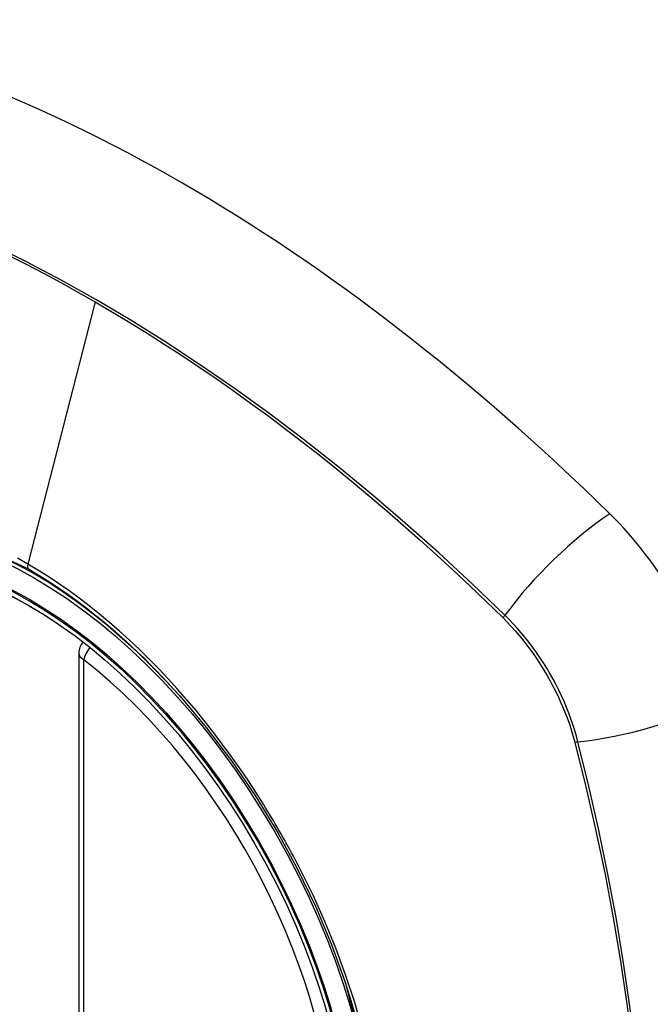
# Model space of a CAD drawing. Header units: inches. Extents: x 378.5 to 447.1, y 142.6 to 213.3.
# Tile 91 of 112: x 393.103 to 393.55, y 197.071 to 197.769. Entities that reach past the tile are written whole.
import ezdxf

# ---------------------------------------------------------------- set-up
doc = ezdxf.new("R2010")
doc.units = ezdxf.units.IN
doc.header["$MEASUREMENT"] = 0
doc.layers.add('Visible Edges(ANSI)', color=7, linetype='Continuous', lineweight=25)
doc.layers.add('Visible Tangent Edges(ANSI)', color=7, linetype='Continuous', lineweight=25)

msp = doc.modelspace()

# ---------------------------------------------------------------- linework, layer by layer
at = {"layer": 'Visible Edges(ANSI)'}
msp.add_line((393.14476, 197.32033), (393.14476, 196.83566), dxfattribs=at)
at = {"layer": 'Visible Edges(ANSI)', "flags": 128}
msp.add_lwpolyline([(393.21628, 197.28988), (393.23499, 197.2676), (393.25284, 197.24398), (393.26962, 197.21929), (393.28517, 197.1938), (393.29943, 197.16763), (393.31233, 197.14092), (393.32378, 197.11382), (393.33373, 197.08645)], dxfattribs=at)
at = {"layer": 'Visible Edges(ANSI)'}
msp.add_arc((393.15657, 197.32033), 0.01181, 138.76046, 180, dxfattribs=at)
for centre, major_axis, start_param, end_param in [((393.21782, 196.5926), (-0.64961, 1.12515), 5.161526, 5.834048), ((393.11307, 197.09467), (0.15748, -0.27276), 2.363977, 7.060801), ((393.47961, 197.30629), (0.08858, -0.15343), 1.121659, 2.019933)]:
    msp.add_ellipse(centre, major_axis=major_axis, ratio=0.57735, start_param=start_param, end_param=end_param, dxfattribs=at)
msp.add_ellipse((393.10959, 197.09266), major_axis=(-0.15994, 0.27703), ratio=0.57735, dxfattribs=at)
at = {"layer": 'Visible Tangent Edges(ANSI)'}
for p, q in [((393.15636, 197.56902), (393.10847, 197.38334)), ((393.44508, 197.34546), (393.44541, 197.34513)), ((393.14822, 196.83084), (393.14822, 197.31551)), ((393.49614, 197.25725), (393.49626, 197.2568))]:
    msp.add_line(p, q, dxfattribs=at)
at = {"layer": 'Visible Tangent Edges(ANSI)', "flags": 128}
for points in [[(393.44666, 197.34706), (393.42337, 197.36942), (393.39983, 197.39118), (393.37606, 197.41233), (393.3521, 197.43283), (393.32796, 197.45266), (393.30368, 197.47179), (393.27929, 197.4902), (393.25481, 197.50787), (393.23028, 197.52479), (393.20572, 197.54092), (393.18118, 197.55626), (393.15665, 197.57081), (393.13212, 197.58457), (393.10759, 197.59755), (393.08307, 197.60973)], [(393.09514, 197.60187), (393.10739, 197.5957), (393.11964, 197.58933), (393.13188, 197.58275), (393.14412, 197.57599), (393.15636, 197.56902)], [(393.15636, 197.56902), (393.16859, 197.56186), (393.18081, 197.55451), (393.19304, 197.54695), (393.20527, 197.53919), (393.2175, 197.53123), (393.22973, 197.52308), (393.24196, 197.51472), (393.25417, 197.50618), (393.26637, 197.49744), (393.27854, 197.48852), (393.2907, 197.4794), (393.30283, 197.47011), (393.31493, 197.46064), (393.327, 197.45099), (393.33903, 197.44116), (393.35102, 197.43117), (393.36296, 197.421), (393.37486, 197.41068), (393.38671, 197.40019), (393.3985, 197.38954), (393.41024, 197.37874), (393.42191, 197.3678), (393.43346, 197.35676), (393.44508, 197.34546)], [(392.90019, 197.05545), (392.87606, 197.12453), (392.86261, 197.19212), (392.86047, 197.25519), (392.86972, 197.31061), (392.89001, 197.35607), (392.92027, 197.38927), (392.95921, 197.40874), (393.00518, 197.41372), (393.05585, 197.40394), (393.10897, 197.37989)], [(393.10847, 197.38334), (393.10116, 197.38744)], [(393.27009, 197.22173), (393.26442, 197.23035), (393.25862, 197.23887), (393.25268, 197.24727), (393.24661, 197.25554), (393.24043, 197.26368), (393.23415, 197.27167), (393.22776, 197.2795), (393.22127, 197.28716), (393.21471, 197.29465), (393.20805, 197.30195), (393.20132, 197.30909), (393.1945, 197.31604), (393.18761, 197.3228), (393.18065, 197.32938), (393.17361, 197.33575), (393.16652, 197.34193), (393.15936, 197.34791), (393.15215, 197.35368), (393.14491, 197.35922), (393.13764, 197.36453), (393.13035, 197.3696), (393.12305, 197.37443), (393.11575, 197.37901), (393.10847, 197.38334)], [(393.10897, 197.37989), (393.11357, 197.37719), (393.11817, 197.37438), (393.12278, 197.37147), (393.1274, 197.36846), (393.13201, 197.36536), (393.13661, 197.36216), (393.14121, 197.35886), (393.1458, 197.35547), (393.15038, 197.35198), (393.15495, 197.3484), (393.1595, 197.34474), (393.16403, 197.34099), (393.16854, 197.33716), (393.17302, 197.33325), (393.17748, 197.32925), (393.18191, 197.32518), (393.18631, 197.32103), (393.19068, 197.3168), (393.19503, 197.3125), (393.19934, 197.30812), (393.20363, 197.30367), (393.20788, 197.29914), (393.21209, 197.29454), (393.21628, 197.28988)], [(393.44541, 197.34513), (393.4483, 197.3422), (393.45115, 197.33917), (393.45396, 197.33605), (393.45671, 197.33284), (393.45941, 197.32954), (393.46206, 197.32617), (393.46464, 197.32272), (393.46715, 197.3192), (393.4696, 197.31561), (393.47198, 197.31196), (393.47428, 197.30826), (393.4765, 197.3045), (393.47865, 197.30069), (393.4807, 197.29685), (393.48268, 197.29297), (393.48456, 197.28905), (393.48635, 197.28511), (393.48805, 197.28115), (393.48965, 197.27718), (393.49115, 197.27319), (393.49256, 197.2692), (393.49386, 197.26521), (393.49505, 197.26123), (393.49614, 197.25725)], [(393.49844, 197.25737), (393.49736, 197.26142), (393.49618, 197.26549), (393.49488, 197.26957), (393.49347, 197.27365), (393.49195, 197.27773), (393.49033, 197.2818), (393.48861, 197.28585), (393.48679, 197.28988), (393.48487, 197.29389), (393.48286, 197.29786), (393.48076, 197.3018), (393.47857, 197.30569), (393.47629, 197.30953), (393.47394, 197.31332), (393.4715, 197.31705), (393.46899, 197.32071), (393.46641, 197.3243), (393.46376, 197.32782), (393.46104, 197.33126), (393.45827, 197.33461), (393.45544, 197.33787), (393.45256, 197.34103), (393.44963, 197.3441), (393.44666, 197.34706)], [(393.49626, 197.2568), (393.50403, 197.22554), (393.51116, 197.19442), (393.51762, 197.16345), (393.52343, 197.13266), (393.52857, 197.10207), (393.53303, 197.07172), (393.53682, 197.04161)], [(393.53863, 197.0416), (393.53489, 197.07177), (393.53047, 197.1022), (393.52539, 197.13287), (393.51964, 197.16374), (393.51323, 197.1948), (393.50616, 197.22601), (393.49844, 197.25737)], [(393.30162, 197.16712), (393.30041, 197.16945), (393.2992, 197.17177), (393.29798, 197.17409), (393.29675, 197.17641), (393.29551, 197.17872), (393.29426, 197.18103), (393.293, 197.18333), (393.29173, 197.18563), (393.29045, 197.18792), (393.28916, 197.19021), (393.28786, 197.19249), (393.28655, 197.19477), (393.28523, 197.19705), (393.2839, 197.19932), (393.28256, 197.20158), (393.28121, 197.20384), (393.27986, 197.2061), (393.27849, 197.20835), (393.27711, 197.21059), (393.27573, 197.21283), (393.27433, 197.21506), (393.27293, 197.21729), (393.27151, 197.21951), (393.27009, 197.22173)], [(393.34545, 197.05464), (393.34001, 197.07348), (393.33378, 197.0924), (393.32679, 197.11131), (393.31907, 197.13011), (393.31068, 197.14872), (393.30162, 197.16712)], [(393.33372, 197.08647), (393.35145, 197.01797)]]:
    msp.add_lwpolyline(points, dxfattribs=at)
at = {"layer": 'Visible Tangent Edges(ANSI)'}
for centre, major_axis, ratio, start_param, end_param in [((393.11208, 197.0941), (-0.17318, 0.29996), 0.57735, 5.05527, 10.652693), ((393.50519, 197.35124), (-0.08271, -0.08432), 0.354513, 4.18549, 5.093849), ((393.11175, 197.38391), (-0.00246, -0.00426), 0.57735, 5.161112, 6.141288), ((393.45153, 197.34741), (-0.00686, -0.00706), 0.356312, 5.09202, 5.355727), ((393.15657, 197.32033), (-0.01181, 0), 0.57735, 0, 0.785398), ((393.15657, 197.32033), (0.00724, 0.00933), 0.470841, 1.514965, 2.428164), ((393.11203, 197.09407), (0.15059, -0.26083), 0.57735, 5.66855, 8.468616), ((393.53132, 197.30597), (-0.11437, -0.02947), 0.354513, 1.189336, 2.097696), ((393.50118, 197.26142), (-0.00954, -0.00241), 0.356312, 0.927458, 1.191165)]:
    msp.add_ellipse(centre, major_axis=major_axis, ratio=ratio, start_param=start_param, end_param=end_param, dxfattribs=at)
for centre, major_axis in [((393.11267, 197.09444), (0.17111, -0.29637)), ((393.1097, 197.09272), (-0.1627, 0.2818)), ((393.10959, 197.09266), (0.1621, -0.28076))]:
    msp.add_ellipse(centre, major_axis=major_axis, ratio=0.57735, dxfattribs=at)

doc.saveas('drawing.dxf')
